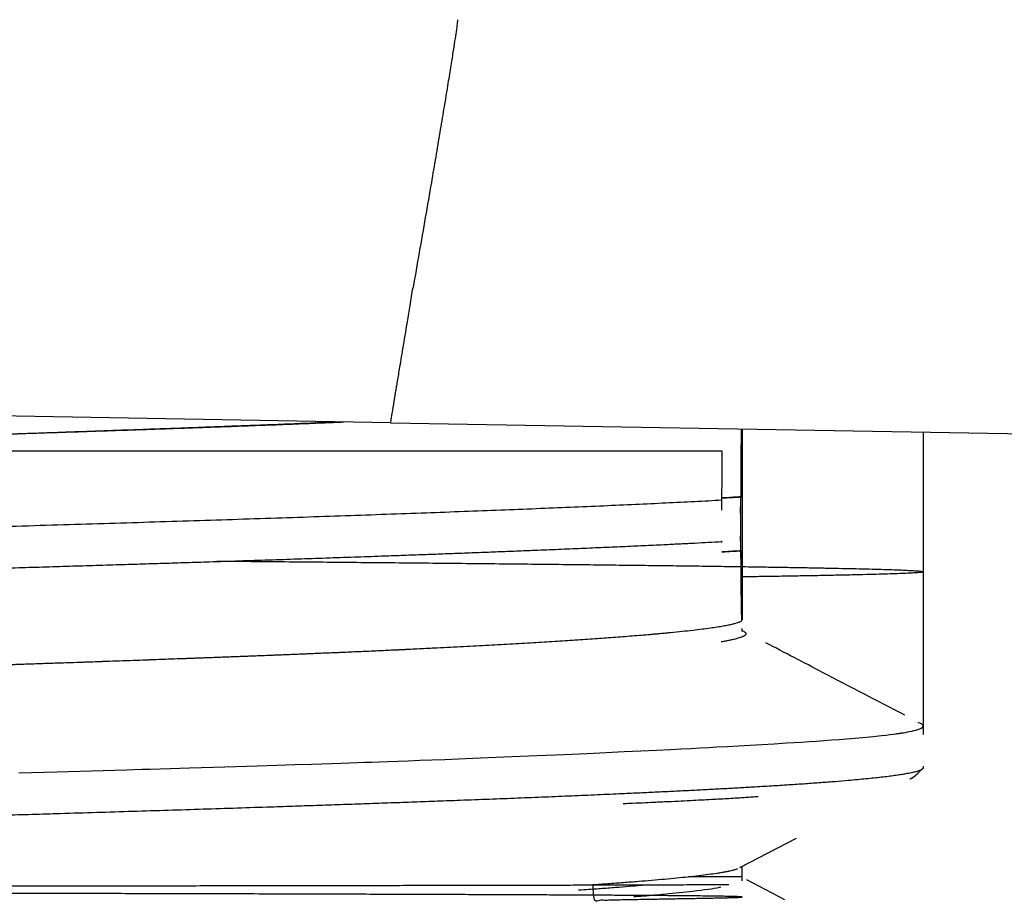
# Model space of a CAD drawing. Header units: millimetres. Extents: x 8 to 740, y 12 to 366.
# Tile 6 of 45: x 58.11 to 65.37, y 308.81 to 315.32. Entities that reach past the tile are written whole.
import ezdxf

# ---------------------------------------------------------------- set-up
doc = ezdxf.new("R2010")
doc.units = ezdxf.units.MM

msp = doc.modelspace()

# ---------------------------------------------------------------- linework, layer by layer
at = {"color": 7, "linetype": 'Continuous', "lineweight": 30}
for p, q in [((60.8457, 312.3427), (54.1319, 312.4599)), ((60.8457, 312.3427), (68.6403, 312.2067)), ((63.4381, 312.2975), (63.4381, 310.8887)), ((63.4381, 312.2974), (63.4381, 310.8887)), ((64.7763, 311.2426), (64.7763, 312.2741)), ((63.2918, 312.1317), (63.292, 312.1317)), ((63.2896, 311.6968), (63.2896, 311.7702)), ((63.2896, 311.463), (63.2896, 311.4709)), ((63.2897, 311.4597), (63.2896, 311.4631)), ((64.7763, 310.0429), (64.7763, 311.2426)), ((63.4344, 310.9724), (63.4343, 310.974)), ((63.4222, 310.8734), (63.4373, 310.8813)), ((63.4222, 310.8734), (63.4374, 310.8813)), ((63.4381, 310.8008), (63.4381, 310.8247)), ((63.4381, 310.8008), (63.4381, 310.8247)), ((64.7763, 309.7971), (64.7763, 309.8081)), ((64.6758, 309.7127), (64.678, 309.7139)), ((64.6758, 309.7127), (64.678, 309.7139)), ((64.7454, 309.7731), (64.7607, 309.7811)), ((63.4225, 309.0594), (63.8406, 309.2774)), ((63.4327, 309.0648), (63.8406, 309.2774)), ((63.4381, 309.0505), (63.4381, 309.0675)), ((63.4381, 308.9632), (63.4381, 309.0675)), ((63.3969, 309.0499), (63.4051, 309.05)), ((63.7546, 308.8217), (63.4723, 308.9689))]:
    msp.add_line(p, q, dxfattribs=at)
at = {"color": 7, "linetype": 'Continuous', "lineweight": 30, "flags": 128}
msp.add_lwpolyline([(58.1024, 309.759), (58.3857, 309.7672), (58.6393, 309.7745), (58.8964, 309.782), (58.9545, 309.7837), (59.0128, 309.7854), (59.0713, 309.7871), (59.1446, 309.7892), (59.2183, 309.7914), (59.2904, 309.7935), (59.3607, 309.7956), (59.5391, 309.801), (59.7058, 309.8061), (59.8612, 309.8108), (60.0054, 309.8154), (60.1388, 309.8196), (60.2615, 309.8235), (60.3383, 309.826), (60.4105, 309.8284), (60.4781, 309.8307), (60.5411, 309.8328), (60.5998, 309.8348), (60.654, 309.8367), (60.7039, 309.8384), (60.7617, 309.8405), (60.8264, 309.8428), (60.898, 309.8454), (60.9762, 309.8483), (61.061, 309.8515), (61.1505, 309.8549), (61.2458, 309.8586), (61.3467, 309.8625), (61.4531, 309.8667), (61.5645, 309.8712), (61.6808, 309.876), (61.8015, 309.881), (61.9264, 309.8863), (61.9934, 309.8892), (62.0613, 309.8921), (62.1267, 309.895), (62.184, 309.8976), (62.24, 309.9001), (62.2945, 309.9025), (62.4365, 309.9091), (62.5688, 309.9153), (62.6918, 309.9212), (62.806, 309.9268), (62.9117, 309.932), (62.9892, 309.936), (63.0618, 309.9397), (63.1298, 309.9433), (63.1934, 309.9466), (63.2527, 309.9498), (63.3299, 309.9539), (63.4112, 309.9584), (63.4961, 309.9632), (63.584, 309.9682), (63.6745, 309.9735), (63.7667, 309.9792), (63.8217, 309.9826), (63.8769, 309.9862), (63.9322, 309.9898), (63.9874, 309.9936), (64.0425, 309.9974), (64.0971, 310.0014), (64.1544, 310.0057), (64.2076, 310.0099), (64.272, 310.0152), (64.3296, 310.0203), (64.3809, 310.0251), (64.4263, 310.0296), (64.4664, 310.0339), (64.5016, 310.0379), (64.529, 310.0411), (64.5532, 310.0442), (64.5745, 310.0471), (64.5821, 310.0482), (64.5894, 310.0492), (64.5963, 310.0502), (64.6028, 310.0512), (64.6089, 310.0521), (64.6147, 310.053), (64.6281, 310.0552), (64.6426, 310.0577), (64.658, 310.0605), (64.6738, 310.0636), (64.6899, 310.0671), (64.7057, 310.0708), (64.721, 310.0749), (64.7352, 310.0793), (64.7486, 310.0842), (64.7597, 310.0895), (64.768, 310.0951), (64.7727, 310.101), (64.7733, 310.1074), (64.769, 310.114), (64.7669, 310.1159), (64.7652, 310.1171), (64.7635, 310.1183), (64.7616, 310.1195), (64.7595, 310.1207), (64.7572, 310.1219), (64.7548, 310.1231), (64.7384, 310.1297), (64.7384, 310.1297)], dxfattribs=at)
at = {"color": 7, "linetype": 'Continuous', "lineweight": 30}
for points, knots in [([(61.3381, 315.3168), (61.3386, 315.3164), (61.3395, 315.3158), (61.3373, 315.2926), (61.3299, 315.2393), (61.3182, 315.161), (61.3036, 315.0669), (61.2851, 314.9501), (61.2629, 314.8125), (61.2374, 314.657), (61.2091, 314.4867), (61.1785, 314.3053), (61.1428, 314.0957), (61.1019, 313.8588), (61.0564, 313.5986), (61.026, 313.4259), (61.0108, 313.34)], [0, 0, 0, 0, 0.08058, 0.16188, 0.244358, 0.307209, 0.370896, 0.435258, 0.499998, 0.564739, 0.629102, 0.692789, 0.755642, 0.838121, 0.919421, 1, 1, 1, 1]), ([(60.8457, 312.3427), (60.8463, 312.3461), (60.8475, 312.3529), (60.8569, 312.409), (60.8681, 312.4772), (60.8776, 312.5345), (60.8827, 312.566), (60.8883, 312.5998), (60.8975, 312.6551), (60.9131, 312.7469), (60.9381, 312.8962), (60.9644, 313.0572), (60.9895, 313.211), (61.0035, 313.2959), (61.0108, 313.34)], [0, 0, 0, 0, 0.117826, 0.240275, 0.367426, 0.40001, 0.432895, 0.466082, 0.499572, 0.586523, 0.698883, 0.836617, 0.915127, 1, 1, 1, 1]), ([(54.1788, 312.1317), (54.2189, 312.133), (54.3266, 312.1366), (54.4991, 312.1423), (54.6933, 312.1487), (54.8847, 312.155), (55.0724, 312.1612), (55.2559, 312.1673), (55.4288, 312.1731), (55.591, 312.1785), (55.7403, 312.1834), (55.8769, 312.188), (56.0014, 312.1922), (56.1164, 312.196), (56.2221, 312.1996), (56.3186, 312.2028), (56.4087, 312.2059), (56.4917, 312.2087), (56.567, 312.2112), (56.6253, 312.2132), (56.6689, 312.2146), (56.6934, 312.2155), (56.7078, 312.2159), (56.7139, 312.2161), (56.7197, 312.2163), (56.7252, 312.2165), (56.7305, 312.2167), (56.7356, 312.2169), (56.7787, 312.2183), (56.8635, 312.2211), (56.9934, 312.2254), (57.134, 312.2301), (57.2849, 312.2351), (57.4449, 312.2404), (57.6136, 312.246), (57.7906, 312.252), (57.9765, 312.2582), (58.1569, 312.2643), (58.3308, 312.2703), (58.497, 312.276), (58.6679, 312.282), (58.8431, 312.2882), (59.0287, 312.2948), (59.2243, 312.3018), (59.3772, 312.3074), (59.4813, 312.3113), (59.5359, 312.3133), (59.5907, 312.3154), (59.6458, 312.3174), (59.701, 312.3195), (59.808, 312.3236), (59.9631, 312.3296), (60.161, 312.3374), (60.3248, 312.344), (60.4209, 312.3481), (60.4559, 312.3495)], [0, 0, 0, 0, 0.017525, 0.047069, 0.075371, 0.102432, 0.130765, 0.157596, 0.182925, 0.206752, 0.229076, 0.248832, 0.26724, 0.284302, 0.300016, 0.314384, 0.327404, 0.340387, 0.351681, 0.361284, 0.366697, 0.371374, 0.372322, 0.373234, 0.374109, 0.374946, 0.375746, 0.376509, 0.377236, 0.395259, 0.414991, 0.43643, 0.459578, 0.484434, 0.510509, 0.538231, 0.567601, 0.598618, 0.624619, 0.651673, 0.679783, 0.708947, 0.739165, 0.773623, 0.809356, 0.818926, 0.828584, 0.838329, 0.848161, 0.858081, 0.868089, 0.906148, 0.943232, 0.979341, 1, 1, 1, 1]), ([(54.2021, 312.1317), (54.2182, 312.1322), (54.319, 312.1355), (54.5053, 312.1418), (54.7609, 312.1504), (55.0167, 312.1591), (55.2516, 312.1671), (55.4656, 312.1744), (55.6588, 312.1809), (55.8515, 312.1874), (56.0413, 312.1938), (56.228, 312.2), (56.4117, 312.2061), (56.5946, 312.2121), (56.798, 312.2188), (57.0211, 312.2262), (57.2634, 312.2342), (57.5039, 312.2421), (57.7425, 312.25), (57.979, 312.2578), (58.194, 312.265), (58.388, 312.2714), (58.5618, 312.2773), (58.7337, 312.2831), (58.9017, 312.2888), (59.0655, 312.2944), (59.2254, 312.3), (59.3832, 312.3055), (59.5572, 312.3117), (59.7462, 312.3186), (59.9489, 312.3263), (60.1476, 312.3341), (60.3318, 312.3415), (60.4476, 312.3465), (60.5002, 312.3487)], [0, 0, 0, 0, 0.006978, 0.04384, 0.080965, 0.118098, 0.155223, 0.183449, 0.211675, 0.239953, 0.268231, 0.295471, 0.32271, 0.349996, 0.377282, 0.414148, 0.451022, 0.487888, 0.525018, 0.562155, 0.599285, 0.627515, 0.655745, 0.684028, 0.71231, 0.739545, 0.76678, 0.794062, 0.821344, 0.858204, 0.895072, 0.931933, 0.969057, 1, 1, 1, 1]), ([(63.4303, 311.7961), (63.4305, 311.8318), (63.4309, 311.9026), (63.4315, 312.0007), (63.4321, 312.0915), (63.4326, 312.1646), (63.4331, 312.2226), (63.4334, 312.2637), (63.4336, 312.2877), (63.4337, 312.2975)], [0, 0, 0, 0, 0.18288, 0.362533, 0.538998, 0.712318, 0.819673, 0.925815, 1, 1, 1, 1]), ([(63.4304, 311.881), (63.4305, 311.8881), (63.4307, 311.9304), (63.4313, 312.0019), (63.4319, 312.0759), (63.4324, 312.1276), (63.4327, 312.1605), (63.433, 312.1922), (63.4333, 312.2227), (63.4335, 312.2519), (63.4337, 312.2773), (63.4339, 312.2918), (63.4339, 312.2975)], [0, 0, 0, 0, 0.0432, 0.256043, 0.465391, 0.546756, 0.627661, 0.708128, 0.788183, 0.86785, 0.94715, 1, 1, 1, 1]), ([(63.4303, 311.7961), (63.4305, 311.8366), (63.431, 311.9167), (63.4317, 312.0264), (63.4322, 312.1095), (63.4327, 312.1698), (63.433, 312.2071), (63.4331, 312.229), (63.4332, 312.2378)], [0, 0, 0, 0, 0.2430742, 0.4808928, 0.7135244, 0.8214165, 0.9281801, 1, 1, 1, 1]), ([(63.2918, 312.1317), (63.2412, 312.1317), (63.1403, 312.1317), (62.9773, 312.1317), (62.8063, 312.1317), (62.6265, 312.1317), (62.4391, 312.1317), (62.2443, 312.1317), (62.0423, 312.1317), (61.832, 312.1317), (61.6122, 312.1317), (61.3839, 312.1317), (61.1475, 312.1317), (60.905, 312.1317), (60.6563, 312.1317), (60.4029, 312.1317), (60.145, 312.1317), (59.8828, 312.1317), (59.6145, 312.1317), (59.3389, 312.1317), (59.0562, 312.1317), (58.7666, 312.1317), (58.4722, 312.1317), (58.1731, 312.1317), (57.8716, 312.1317), (57.5686, 312.1317), (57.2647, 312.1317), (56.9581, 312.1317), (56.6453, 312.1317), (56.3273, 312.1317), (56.005, 312.1317), (55.6829, 312.1317), (55.3611, 312.1317), (55.0415, 312.1317), (54.7241, 312.1317), (54.409, 312.1317), (54.094, 312.1317), (53.8847, 312.1317), (53.78, 312.1317)], [0, 0, 0, 0, 0.028186, 0.056263, 0.084262, 0.112212, 0.140146, 0.167596, 0.19509, 0.222657, 0.250326, 0.278498, 0.306523, 0.334432, 0.362257, 0.390029, 0.417285, 0.444551, 0.471858, 0.499235, 0.52715, 0.555058, 0.582992, 0.610983, 0.639037, 0.666542, 0.694014, 0.721485, 0.748984, 0.777489, 0.805815, 0.833997, 0.862068, 0.890065, 0.917523, 0.944976, 0.972457, 1, 1, 1, 1]), ([(63.2896, 311.7702), (63.2898, 311.8035), (63.2902, 311.8695), (63.2907, 311.9624), (63.2913, 312.0503), (63.2916, 312.1047), (63.2918, 312.1317)], [0, 0, 0, 0, 0.256864, 0.509129, 0.756828, 1, 1, 1, 1]), ([(63.2896, 311.7702), (63.2234, 311.7667), (63.0908, 311.7597), (62.8772, 311.7491), (62.6531, 311.7386), (62.4177, 311.728), (62.1732, 311.7176), (61.92, 311.7071), (61.6586, 311.6968), (61.3879, 311.6864), (61.1065, 311.676), (60.8146, 311.6655), (60.5123, 311.6549), (60.2019, 311.6443), (59.8837, 311.6338), (59.5601, 311.6233), (59.2317, 311.6128), (58.899, 311.6024), (58.5605, 311.592), (58.2146, 311.5816), (57.8615, 311.5711), (57.5016, 311.5605), (57.1376, 311.5499), (56.7699, 311.5393), (56.4012, 311.5288), (56.032, 311.5183), (55.6629, 311.508), (55.2924, 311.4973), (54.9171, 311.4879), (54.5441, 311.4732), (54.1489, 311.4784), (53.8272, 311.4086), (53.3933, 311.5623), (53.3988, 311.3983), (53.3996, 311.3719)], [0, 0, 0, 0, 0.032281, 0.064562, 0.096844, 0.129125, 0.161406, 0.193111, 0.224816, 0.256521, 0.288225, 0.320507, 0.352788, 0.385069, 0.41735, 0.449632, 0.481336, 0.513041, 0.544746, 0.576451, 0.608732, 0.641014, 0.673295, 0.705576, 0.737858, 0.769562, 0.801267, 0.832972, 0.864677, 0.896959, 0.92924, 0.961521, 0.993803, 1, 1, 1, 1]), ([(63.2891, 311.787), (63.2958, 311.7874), (63.3243, 311.789), (63.3714, 311.7918), (63.4111, 311.7942), (63.4299, 311.7953)], [0, 0, 0, 0, 0.137089, 0.590457, 1, 1, 1, 1]), ([(63.43, 311.7955), (63.4118, 311.7944), (63.3743, 311.7921), (63.3273, 311.7893), (63.2981, 311.7876), (63.2893, 311.7871)], [0, 0, 0, 0, 0.394542, 0.816481, 1, 1, 1, 1]), ([(63.2894, 311.7873), (63.3042, 311.7882), (63.3364, 311.79), (63.3832, 311.7927), (63.415, 311.7946), (63.43, 311.7955)], [0, 0, 0, 0, 0.30911, 0.672306, 1, 1, 1, 1]), ([(63.4277, 311.4675), (63.4277, 311.4748), (63.4275, 311.4904), (63.4279, 311.5211), (63.4283, 311.5514), (63.4284, 311.5758), (63.4284, 311.5996), (63.4282, 311.6301), (63.428, 311.6554), (63.4278, 311.6723), (63.4277, 311.6818), (63.4277, 311.6913), (63.4276, 311.7006), (63.4277, 311.7097), (63.4277, 311.7186), (63.4278, 311.7292), (63.4285, 311.7426), (63.4294, 311.7596), (63.4299, 311.7791), (63.4299, 311.7897), (63.43, 311.7955)], [0, 0, 0, 0, 0.076682, 0.165355, 0.24348, 0.280192, 0.31628, 0.387154, 0.465387, 0.489733, 0.515067, 0.54144, 0.568895, 0.597462, 0.627169, 0.658032, 0.709475, 0.784468, 0.881916, 1, 1, 1, 1]), ([(63.4303, 311.397), (63.4302, 311.3999), (63.4302, 311.4055), (63.4301, 311.4162), (63.4301, 311.4284), (63.43, 311.4421), (63.43, 311.4607), (63.4299, 311.4851), (63.4299, 311.5182), (63.4299, 311.555), (63.4299, 311.5932), (63.4299, 311.631), (63.4299, 311.6598), (63.4299, 311.6815), (63.4299, 311.6979), (63.43, 311.714), (63.43, 311.7395), (63.4301, 311.7705), (63.4302, 311.7872), (63.4303, 311.7961)], [0, 0, 0, 0, 0.055063, 0.107396, 0.157193, 0.20468, 0.250116, 0.323354, 0.386795, 0.444196, 0.500536, 0.553747, 0.610538, 0.641749, 0.675377, 0.711754, 0.751143, 0.866908, 1, 1, 1, 1]), ([(63.4303, 311.397), (63.4302, 311.399), (63.4302, 311.403), (63.4302, 311.4102), (63.4301, 311.4181), (63.4301, 311.4269), (63.4301, 311.4363), (63.43, 311.4466), (63.43, 311.4625), (63.4299, 311.4851), (63.4299, 311.5182), (63.4299, 311.5491), (63.4299, 311.5745), (63.4299, 311.5995), (63.4299, 311.631), (63.4299, 311.6585), (63.4299, 311.6779), (63.4299, 311.6911), (63.43, 311.7041), (63.43, 311.7169), (63.43, 311.735), (63.4301, 311.7565), (63.4302, 311.7789), (63.4302, 311.7902), (63.4303, 311.7961)], [0, 0, 0, 0, 0.039605, 0.077792, 0.114627, 0.150183, 0.184544, 0.217799, 0.250049, 0.323261, 0.386679, 0.44406, 0.472099, 0.500546, 0.553738, 0.610509, 0.635293, 0.661575, 0.689537, 0.719331, 0.751082, 0.826535, 0.909189, 1, 1, 1, 1]), ([(63.2896, 311.4631), (63.257, 311.4613), (63.1918, 311.4578), (63.0901, 311.4525), (62.9858, 311.4473), (62.8662, 311.4414), (62.7301, 311.4349), (62.5763, 311.4278), (62.4173, 311.4208), (62.2531, 311.4137), (62.084, 311.4066), (61.9242, 311.4001), (61.7751, 311.3941), (61.6377, 311.3888), (61.4978, 311.3833), (61.3566, 311.378), (61.2145, 311.3727), (61.0713, 311.3674), (60.9259, 311.3621), (60.7613, 311.3562), (60.5765, 311.3497), (60.3706, 311.3426), (60.1609, 311.3355), (59.9472, 311.3285), (59.7298, 311.3214), (59.527, 311.3149), (59.3397, 311.3089), (59.1687, 311.3036), (58.9959, 311.2982), (58.8149, 311.2926), (58.6256, 311.2867), (58.4278, 311.2807), (58.2282, 311.2747), (58.0032, 311.2679), (57.7523, 311.2605), (57.475, 311.2523), (57.1945, 311.2442), (56.9112, 311.236), (56.6251, 311.2279), (56.3602, 311.2204), (56.1172, 311.2135), (55.8964, 311.2073), (55.6747, 311.2011), (55.455, 311.1949), (55.2375, 311.1888), (55.0223, 311.1828), (54.8067, 311.1767), (54.5654, 311.17), (54.2988, 311.1625), (54.0069, 311.1544), (53.7146, 311.1463), (53.4221, 311.1381), (53.1296, 311.13), (52.8614, 311.1225), (52.6174, 311.1156), (52.3973, 311.1094), (52.178, 311.1032), (51.9622, 311.097), (51.7502, 311.0909), (51.5418, 311.0848), (51.3345, 311.0788), (51.1043, 311.072), (50.8519, 311.0646), (50.5784, 311.0565), (50.3072, 311.0484), (50.0386, 311.0402), (49.7727, 311.0321), (49.5315, 311.0246), (49.3141, 311.0177), (49.1195, 311.0115), (48.9273, 311.0052), (48.7398, 310.999), (48.5571, 310.9929), (48.379, 310.9869), (48.2035, 310.9808), (48.0102, 310.9741), (47.8007, 310.9667), (47.5764, 310.9586), (47.3569, 310.9505), (47.1424, 310.9423), (46.9332, 310.9342), (46.7461, 310.9267), (46.5798, 310.9198), (46.4328, 310.9135), (46.2893, 310.9073), (46.1512, 310.9011), (46.0185, 310.895), (45.8909, 310.8889), (45.7669, 310.8829), (45.6324, 310.8762), (45.4893, 310.8688), (45.3395, 310.8607), (45.1965, 310.8526), (45.0604, 310.8444), (44.9314, 310.8363), (44.8196, 310.8287), (44.7231, 310.8219), (44.6402, 310.8156), (44.5618, 310.8093), (44.4887, 310.8032), (44.4209, 310.797), (44.3581, 310.791), (44.2997, 310.785), (44.2454, 310.779), (44.1954, 310.773), (44.1497, 310.7669), (44.1084, 310.7609), (44.0713, 310.7548), (44.0386, 310.7487), (44.0103, 310.7425), (43.9867, 310.7364), (43.9678, 310.7302), (43.9536, 310.7239), (43.9443, 310.7177), (43.9399, 310.7125), (43.9403, 310.7095), (43.9404, 310.7085)], [0, 0, 0, 0, 0.006957, 0.013915, 0.020881, 0.027847, 0.03723, 0.046613, 0.055995, 0.065428, 0.074863, 0.084295, 0.091443, 0.098591, 0.105749, 0.112906, 0.119864, 0.126821, 0.133787, 0.140754, 0.150136, 0.15952, 0.168902, 0.178335, 0.187769, 0.197202, 0.20435, 0.211497, 0.218655, 0.225813, 0.233773, 0.241732, 0.249706, 0.257679, 0.268452, 0.279228, 0.290001, 0.300851, 0.311703, 0.322553, 0.330802, 0.339051, 0.347316, 0.355581, 0.36354, 0.3715, 0.379474, 0.387447, 0.39822, 0.408995, 0.419769, 0.430619, 0.441471, 0.452321, 0.46057, 0.468819, 0.477084, 0.485348, 0.493308, 0.501268, 0.509242, 0.517215, 0.527988, 0.538763, 0.549536, 0.560387, 0.571239, 0.582089, 0.590338, 0.598587, 0.606852, 0.615116, 0.623076, 0.631036, 0.63901, 0.646983, 0.657756, 0.668532, 0.679305, 0.690155, 0.701007, 0.711857, 0.720106, 0.728356, 0.73662, 0.744885, 0.752844, 0.760804, 0.768778, 0.776751, 0.787524, 0.7983, 0.809073, 0.819923, 0.830775, 0.841625, 0.849874, 0.858124, 0.866388, 0.874653, 0.882613, 0.890572, 0.898546, 0.90652, 0.914535, 0.92255, 0.930579, 0.938608, 0.946797, 0.954986, 0.96319, 0.971394, 0.979643, 0.987893, 0.996157, 1, 1, 1, 1]), ([(63.43, 311.3975), (63.4215, 311.397), (63.4024, 311.3958), (63.3702, 311.3938), (63.3321, 311.3915), (63.3043, 311.3899), (63.2897, 311.389)], [0, 0, 0, 0, 0.18645, 0.417995, 0.694632, 1, 1, 1, 1]), ([(63.2901, 311.3893), (63.2908, 311.3893), (63.3162, 311.3908), (63.363, 311.3936), (63.4082, 311.3963), (63.43, 311.3976)], [0, 0, 0, 0, 0.012617, 0.526083, 1, 1, 1, 1]), ([(63.43, 311.3975), (63.4215, 311.397), (63.4024, 311.3958), (63.3702, 311.3938), (63.3322, 311.3915), (63.3046, 311.3899), (63.2901, 311.389)], [0, 0, 0, 0, 0.1869805, 0.419183, 0.6966074, 1, 1, 1, 1]), ([(63.4344, 310.9685), (63.4344, 310.9686), (63.4343, 310.9743), (63.434, 310.9949), (63.4333, 311.0331), (63.4324, 311.0887), (63.4316, 311.1528), (63.431, 311.2256), (63.4305, 311.3066), (63.4302, 311.3671), (63.43, 311.3975)], [0, 0, 0, 0, 0.001065, 0.069574, 0.219522, 0.371091, 0.524619, 0.680422, 0.838794, 1, 1, 1, 1]), ([(63.4373, 310.8814), (63.4372, 310.8814), (63.4371, 310.8811), (63.4369, 310.882), (63.4366, 310.8853), (63.4361, 310.8937), (63.4356, 310.9096), (63.4351, 310.9304), (63.4346, 310.9555), (63.4342, 310.9852), (63.4336, 311.0242), (63.433, 311.0747), (63.4323, 311.1405), (63.4317, 311.2163), (63.431, 311.3013), (63.4305, 311.3654), (63.4303, 311.3977)], [0, 0, 0, 0, 0.005817, 0.0425695, 0.0815893, 0.1584175, 0.2349026, 0.3033244, 0.3719303, 0.4407387, 0.5062896, 0.6013075, 0.6981495, 0.7968547, 0.8974599, 1, 1, 1, 1]), ([(63.4341, 310.9887), (63.4341, 310.9901), (63.434, 310.9994), (63.4336, 311.027), (63.433, 311.0745), (63.4323, 311.1403), (63.4317, 311.2159), (63.431, 311.3008), (63.4305, 311.3647), (63.4303, 311.397)], [0, 0, 0, 0, 0.016496, 0.111248, 0.282771, 0.457338, 0.635021, 0.815887, 1, 1, 1, 1]), ([(59.5631, 311.3218), (59.606, 311.3214), (59.7339, 311.3203), (59.9436, 311.3185), (60.1936, 311.3162), (60.4427, 311.314), (60.6922, 311.3117), (60.9415, 311.3093), (61.1899, 311.307), (61.4356, 311.3045), (61.6779, 311.3021), (61.9148, 311.2996), (62.1457, 311.2971), (62.3703, 311.2946), (62.5891, 311.292), (62.7908, 311.2896), (62.9759, 311.2873), (63.1454, 311.285), (63.3091, 311.2828), (63.4665, 311.2805), (63.6172, 311.2782), (63.758, 311.2759), (63.889, 311.2736), (64.0104, 311.2714), (64.1243, 311.2691), (64.2304, 311.2669), (64.3303, 311.2645), (64.4229, 311.2621), (64.5072, 311.2596), (64.5809, 311.2571), (64.6437, 311.2546), (64.695, 311.252), (64.7337, 311.2495), (64.7602, 311.247), (64.7749, 311.2445), (64.778, 311.242), (64.7692, 311.2395), (64.7485, 311.237), (64.7164, 311.2345), (64.6733, 311.2321), (64.6186, 311.2296), (64.5519, 311.2272), (64.473, 311.2247), (64.3817, 311.2222), (64.2779, 311.2196), (64.1614, 311.2171), (64.032, 311.2145), (63.8897, 311.2119), (63.7341, 311.2093), (63.5835, 311.207), (63.4805, 311.2055), (63.4381, 311.2049)], [0, 0, 0, 0, 0.009125, 0.027191, 0.045567, 0.064251, 0.083244, 0.1029, 0.122877, 0.143174, 0.163792, 0.18473, 0.205606, 0.226791, 0.248285, 0.270088, 0.28883, 0.307795, 0.326983, 0.346392, 0.366025, 0.38588, 0.404804, 0.423926, 0.443246, 0.462764, 0.482479, 0.503606, 0.524955, 0.546526, 0.56832, 0.590337, 0.612576, 0.633748, 0.655118, 0.676686, 0.698451, 0.720415, 0.741396, 0.762554, 0.78389, 0.805403, 0.827094, 0.848962, 0.871008, 0.89323, 0.915631, 0.938208, 0.960963, 0.983896, 1, 1, 1, 1]), ([(63.4149, 310.8701), (63.4148, 310.87), (63.4102, 310.8677), (63.3959, 310.8631), (63.3708, 310.8559), (63.3388, 310.8487), (63.3005, 310.8413), (63.2559, 310.8337), (63.2037, 310.826), (63.1434, 310.818), (63.0748, 310.8097), (62.9974, 310.8012), (62.931, 310.7944), (62.8809, 310.7896), (62.8507, 310.7868), (62.8195, 310.7839), (62.7888, 310.7812), (62.727, 310.7758), (62.63, 310.7677), (62.4936, 310.7572), (62.3529, 310.7471), (62.2093, 310.7374), (62.0574, 310.7277), (61.8965, 310.7179), (61.7265, 310.7081), (61.5475, 310.6982), (61.3607, 310.6882), (61.1663, 310.6783), (61.0224, 310.6712), (60.9384, 310.6672), (60.9189, 310.6663), (60.9045, 310.6656), (60.8916, 310.665), (60.8641, 310.6637), (60.8222, 310.6617), (60.7641, 310.659), (60.6978, 310.656), (60.6206, 310.6526), (60.5312, 310.6487), (60.4343, 310.6446), (60.3297, 310.6402), (60.2174, 310.6356), (60.0962, 310.6306), (59.9658, 310.6254), (59.8268, 310.62), (59.6791, 310.6143), (59.5226, 310.6084), (59.3561, 310.6022), (59.1794, 310.5957), (58.9923, 310.589), (58.7945, 310.582), (58.5857, 310.5747), (58.4081, 310.5686), (58.2653, 310.5637), (58.1655, 310.5604), (58.0714, 310.5572), (57.984, 310.5543), (57.8993, 310.5515), (57.8151, 310.5487), (57.6798, 310.5442), (57.4942, 310.5381), (57.259, 310.5304), (57.0285, 310.5228), (56.803, 310.5155), (56.583, 310.5084), (56.3686, 310.5015), (56.1535, 310.4946), (55.9384, 310.4876), (55.7238, 310.4807), (55.5172, 310.474), (55.3186, 310.4675), (55.1337, 310.4615), (54.962, 310.4558), (54.7948, 310.4503), (54.6221, 310.4445), (54.4399, 310.4385), (54.2527, 310.4324), (54.0608, 310.4261), (53.8575, 310.4195), (53.7063, 310.4146), (53.6208, 310.4118), (53.6089, 310.4115)], [0, 0, 0, 0, 0.000278, 0.016051, 0.032305, 0.04904, 0.06526, 0.081906, 0.098981, 0.116483, 0.134412, 0.152729, 0.171471, 0.17745, 0.18347, 0.189533, 0.195637, 0.200929, 0.223855, 0.24678, 0.267249, 0.287718, 0.308188, 0.328657, 0.349498, 0.37034, 0.391181, 0.412023, 0.432864, 0.43574, 0.437523, 0.438777, 0.440072, 0.441407, 0.447038, 0.452589, 0.458634, 0.466473, 0.475011, 0.484248, 0.493896, 0.504205, 0.515173, 0.526803, 0.539092, 0.551805, 0.565155, 0.579143, 0.593767, 0.609028, 0.624927, 0.641462, 0.658635, 0.666552, 0.674598, 0.681664, 0.688137, 0.69455, 0.700903, 0.707195, 0.725058, 0.742417, 0.759273, 0.775625, 0.791475, 0.806821, 0.821663, 0.837409, 0.852545, 0.867073, 0.880991, 0.894301, 0.905872, 0.91694, 0.929279, 0.941975, 0.955004, 0.968366, 0.98206, 0.997509, 1, 1, 1, 1]), ([(63.4381, 310.8088), (63.439, 310.8085), (63.446, 310.806), (63.4544, 310.8013), (63.4628, 310.7951), (63.4666, 310.789), (63.4667, 310.7845), (63.4657, 310.7817), (63.4651, 310.7805), (63.4645, 310.7796), (63.464, 310.7787), (63.4633, 310.7778), (63.4619, 310.7763), (63.4595, 310.7739), (63.4553, 310.7707), (63.4494, 310.7672), (63.4413, 310.7632), (63.4307, 310.7589), (63.4171, 310.7541), (63.3998, 310.749), (63.3785, 310.7435), (63.3523, 310.7377), (63.3211, 310.7314), (63.2963, 310.7272), (63.2835, 310.7249)], [0, 0, 0, 0, 0.013136, 0.093449, 0.172294, 0.244156, 0.314754, 0.333036, 0.346547, 0.356315, 0.366663, 0.377591, 0.3891, 0.42279, 0.460645, 0.502668, 0.548858, 0.600286, 0.656054, 0.716162, 0.78061, 0.849399, 0.922528, 1, 1, 1, 1]), ([(63.4149, 310.8701), (63.4168, 310.8709), (63.4196, 310.872), (63.4216, 310.8732), (63.4222, 310.8735)], [0, 0, 0, 0, 0.709229, 1, 1, 1, 1]), ([(61.1697, 310.6786), (61.1488, 310.6775), (61.0854, 310.6743), (61.0086, 310.6706), (60.9449, 310.6675), (60.9201, 310.6663), (60.9016, 310.6654), (60.8856, 310.6647), (60.869, 310.6639), (60.8374, 310.6624), (60.7885, 310.6601), (60.7198, 310.657), (60.6437, 310.6536), (60.5599, 310.65), (60.4682, 310.646), (60.3705, 310.6419), (60.2668, 310.6376), (60.1573, 310.6331), (60.0399, 310.6284), (59.9143, 310.6234), (59.7774, 310.6181), (59.6286, 310.6124), (59.4671, 310.6063), (59.2954, 310.6), (59.1133, 310.5933), (58.9203, 310.5864), (58.725, 310.5795), (58.5282, 310.5727), (58.3306, 310.5659), (58.1828, 310.5609), (58.0887, 310.5578), (58.0515, 310.5565), (58.0145, 310.5553), (57.9775, 310.5541), (57.9406, 310.5528), (57.8588, 310.5501), (57.7064, 310.5451), (57.4839, 310.5377), (57.2383, 310.5297), (56.9979, 310.5219), (56.7632, 310.5142), (56.5356, 310.5069), (56.3156, 310.4998), (56.1032, 310.4929), (55.8973, 310.4863), (55.6969, 310.4798), (55.5022, 310.4735), (55.3134, 310.4673), (55.1322, 310.4614), (54.9582, 310.4557), (54.7825, 310.4499), (54.6008, 310.4438), (54.4054, 310.4374), (54.2722, 310.433), (54.2028, 310.4308)], [0, 0, 0, 0, 0.012116, 0.0367, 0.043139, 0.047581, 0.050399, 0.053328, 0.056366, 0.059515, 0.070639, 0.082951, 0.096451, 0.111139, 0.127016, 0.14408, 0.161258, 0.179491, 0.198781, 0.219127, 0.24053, 0.264383, 0.289424, 0.315654, 0.343071, 0.371677, 0.40147, 0.428672, 0.456793, 0.485834, 0.491052, 0.49623, 0.501387, 0.506523, 0.511639, 0.516733, 0.540469, 0.574577, 0.607679, 0.639777, 0.670869, 0.700956, 0.729528, 0.75713, 0.783762, 0.809424, 0.834611, 0.858788, 0.881955, 0.904113, 0.925398, 0.949132, 0.973533, 1, 1, 1, 1]), ([(64.6388, 310.1836), (64.4365, 310.2891), (64.0944, 310.4675), (63.7524, 310.6459), (63.6127, 310.7187)], [0, 0, 0, 0, 0.5915923, 1, 1, 1, 1]), ([(64.7754, 309.7971), (64.7754, 309.7953), (64.7755, 309.7908), (64.7663, 309.7836), (64.7489, 309.7754), (64.7229, 309.7672), (64.6887, 309.759), (64.6497, 309.7515), (64.6079, 309.7447), (64.5654, 309.7385), (64.5182, 309.7323), (64.4669, 309.7261), (64.4117, 309.7201), (64.3529, 309.7141), (64.2898, 309.708), (64.2144, 309.7013), (64.1251, 309.6938), (64.0195, 309.6857), (63.9062, 309.6775), (63.7849, 309.6693), (63.6559, 309.6611), (63.5304, 309.6536), (63.4104, 309.6468), (63.2976, 309.6406), (63.1806, 309.6344), (63.0609, 309.6282), (62.9389, 309.6222), (62.8146, 309.6161), (62.6867, 309.6101), (62.5397, 309.6034), (62.3722, 309.5959), (62.1825, 309.5877), (61.9861, 309.5795), (61.7833, 309.5714), (61.5741, 309.5632), (61.3763, 309.5558), (61.1916, 309.5489), (61.0212, 309.5427), (60.8476, 309.5365), (60.6731, 309.5303), (60.4979, 309.5242), (60.3222, 309.5182), (60.1439, 309.5122), (59.9418, 309.5054), (59.715, 309.4979), (59.4626, 309.4898), (59.2054, 309.4816), (58.9439, 309.4735), (58.6781, 309.4654), (58.4303, 309.4579), (58.2017, 309.451), (57.9929, 309.4448), (57.7823, 309.4386), (57.5727, 309.4324), (57.3642, 309.4263), (57.1569, 309.4203), (56.9483, 309.4142), (56.7139, 309.4075), (56.4535, 309.4), (56.1667, 309.3919), (55.8778, 309.3837), (55.587, 309.3756), (55.2946, 309.3675), (55.0248, 309.36), (54.7781, 309.3531), (54.5545, 309.3469), (54.3307, 309.3406), (54.1096, 309.3345), (53.8913, 309.3284), (53.6758, 309.3223), (53.4605, 309.3163), (53.2202, 309.3095), (52.9555, 309.3021), (52.6668, 309.294), (52.3787, 309.2858), (52.0915, 309.2777), (51.8055, 309.2696), (51.5441, 309.2621), (51.3072, 309.2552), (51.094, 309.249), (50.8822, 309.2427), (50.6745, 309.2365), (50.471, 309.2304), (50.2716, 309.2244), (50.0739, 309.2183), (49.8549, 309.2116), (49.6158, 309.2042), (49.3577, 309.1961), (49.103, 309.188), (48.8518, 309.1798), (48.6043, 309.1717), (48.3809, 309.1641), (48.1804, 309.1573), (48.0017, 309.151), (47.8259, 309.1448), (47.6551, 309.1386), (47.4893, 309.1325), (47.3285, 309.1264), (47.1707, 309.1204), (46.9977, 309.1137), (46.8111, 309.1063), (46.6128, 309.0982), (46.4201, 309.0901), (46.2333, 309.0819), (46.0524, 309.0738), (45.8921, 309.0662), (45.7507, 309.0593), (45.6267, 309.0531), (45.5066, 309.0468), (45.3919, 309.0406), (45.2827, 309.0345), (45.1786, 309.0285), (45.0784, 309.0225), (44.982, 309.0165), (44.8895, 309.0104), (44.8009, 309.0044), (44.7164, 308.9984), (44.6355, 308.9923), (44.5584, 308.9862), (44.4852, 308.98), (44.4165, 308.9738), (44.3521, 308.9676), (44.2922, 308.9614), (44.2368, 308.9552), (44.186, 308.9489), (44.1404, 308.9427), (44.1, 308.9366), (44.0644, 308.9306), (44.0332, 308.9246), (44.0033, 308.9179), (43.9768, 308.9105), (43.9557, 308.9024), (43.9436, 308.8943), (43.9386, 308.8887), (43.9399, 308.8858), (43.94, 308.8857)], [0, 0, 0, 0, 0.005828, 0.014748, 0.023667, 0.032649, 0.041633, 0.050615, 0.057444, 0.064274, 0.071116, 0.077957, 0.084547, 0.091137, 0.097738, 0.104339, 0.113257, 0.122177, 0.131096, 0.140078, 0.149062, 0.158045, 0.164874, 0.171703, 0.178545, 0.185387, 0.191977, 0.198566, 0.205167, 0.211768, 0.220687, 0.229607, 0.238526, 0.247508, 0.256492, 0.265474, 0.272304, 0.279133, 0.285975, 0.292817, 0.299406, 0.305996, 0.312597, 0.319198, 0.328116, 0.337037, 0.345955, 0.354938, 0.363922, 0.372904, 0.379733, 0.386563, 0.393404, 0.400246, 0.406836, 0.413426, 0.420027, 0.426628, 0.435546, 0.444467, 0.453385, 0.462367, 0.471352, 0.480334, 0.487163, 0.493992, 0.500834, 0.507676, 0.514266, 0.520855, 0.527456, 0.534057, 0.542976, 0.551896, 0.560815, 0.569797, 0.578781, 0.587764, 0.594593, 0.601422, 0.608264, 0.615106, 0.621696, 0.628285, 0.634886, 0.641487, 0.650406, 0.659326, 0.668245, 0.677227, 0.686211, 0.695194, 0.702023, 0.708852, 0.715694, 0.722536, 0.729126, 0.735715, 0.742316, 0.748917, 0.757836, 0.766756, 0.775675, 0.784657, 0.793641, 0.802624, 0.809453, 0.816282, 0.823124, 0.829966, 0.836556, 0.843145, 0.849746, 0.856347, 0.862983, 0.869618, 0.876265, 0.882912, 0.889691, 0.896471, 0.903263, 0.910054, 0.916884, 0.923713, 0.930555, 0.937397, 0.943986, 0.950576, 0.957177, 0.963778, 0.972697, 0.981617, 0.990536, 0.999518, 1, 1, 1, 1]), ([(64.6776, 309.7139), (64.678, 309.7141), (64.6788, 309.7145), (64.6802, 309.7152), (64.6808, 309.7158), (64.6812, 309.716)], [0, 0, 0, 0, 0.289566, 0.605233, 1, 1, 1, 1]), ([(64.6812, 309.7159), (64.6817, 309.7162), (64.6826, 309.7166), (64.6834, 309.7172), (64.6837, 309.7174)], [0, 0, 0, 0, 0.6099241, 1, 1, 1, 1]), ([(64.6841, 309.7176), (64.6851, 309.7181), (64.6951, 309.7234), (64.7125, 309.7356), (64.7345, 309.7551), (64.7482, 309.7691), (64.7545, 309.7774), (64.7551, 309.7782)], [0, 0, 0, 0, 0.041412, 0.40227, 0.71234, 0.969989, 1, 1, 1, 1]), ([(64.6857, 309.7187), (64.6941, 309.7238), (64.7104, 309.7337), (64.7324, 309.7531), (64.747, 309.7678), (64.7539, 309.7767), (64.755, 309.7782)], [0, 0, 0, 0, 0.345136, 0.675254, 0.947095, 1, 1, 1, 1]), ([(63.5569, 309.5822), (63.5499, 309.5817), (63.5272, 309.5802), (63.4887, 309.5776), (63.4424, 309.5746), (63.3978, 309.5719), (63.3492, 309.5689), (63.2938, 309.5657), (63.2283, 309.562), (63.1558, 309.5581), (63.0759, 309.554), (62.9881, 309.5496), (62.8921, 309.5449), (62.7956, 309.5405), (62.6996, 309.5361), (62.6234, 309.5328), (62.576, 309.5308), (62.5608, 309.5301)], [0, 0, 0, 0, 0.0248724, 0.0799524, 0.1322462, 0.1817472, 0.228445, 0.2916348, 0.3606916, 0.4356113, 0.5163874, 0.6030105, 0.6954674, 0.7937406, 0.8750212, 0.9598648, 1, 1, 1, 1]), ([(63.5569, 309.5822), (63.5499, 309.5817), (63.5272, 309.5802), (63.4887, 309.5776), (63.4424, 309.5746), (63.3978, 309.5719), (63.3492, 309.5689), (63.2938, 309.5657), (63.2283, 309.562), (63.1558, 309.5581), (63.0759, 309.554), (62.9881, 309.5496), (62.8921, 309.5449), (62.7956, 309.5405), (62.6996, 309.5361), (62.6234, 309.5328), (62.576, 309.5308), (62.5608, 309.5301)], [0, 0, 0, 0, 0.024872, 0.079952, 0.132246, 0.181747, 0.228445, 0.291635, 0.360692, 0.435611, 0.516387, 0.60301, 0.695467, 0.793741, 0.875021, 0.959865, 1, 1, 1, 1]), ([(63.4051, 309.05), (63.4025, 309.049), (63.3938, 309.0456), (63.3727, 309.0398), (63.3501, 309.0344), (63.3337, 309.031), (63.3265, 309.0296), (63.3191, 309.0281), (63.3114, 309.0267), (63.3034, 309.0252), (63.2957, 309.0239), (63.2799, 309.0211), (63.2472, 309.0158), (63.1919, 309.0078), (63.1202, 308.9988), (63.0418, 308.99), (62.9574, 308.9813), (62.8679, 308.9729), (62.7738, 308.9646), (62.6728, 308.9563), (62.565, 308.948), (62.4526, 308.9397), (62.3742, 308.9343), (62.3365, 308.9317)], [0, 0, 0, 0, 0.025835, 0.087081, 0.150766, 0.163049, 0.175419, 0.187875, 0.200418, 0.213048, 0.225765, 0.235688, 0.283818, 0.362937, 0.440056, 0.515175, 0.588294, 0.659413, 0.728532, 0.795651, 0.867018, 0.935976, 1, 1, 1, 1]), ([(63.0433, 308.9931), (63.0473, 308.9931), (63.0821, 308.9932), (63.1401, 308.9934), (63.2159, 308.9937), (63.2812, 308.994), (63.3357, 308.9943), (63.3787, 308.9946), (63.4107, 308.9949), (63.43, 308.9952), (63.4385, 308.9955), (63.4372, 308.9956), (63.4369, 308.9956)], [0, 0, 0, 0, 0.014646, 0.127356, 0.247057, 0.366922, 0.486952, 0.607147, 0.727508, 0.848033, 0.961822, 1, 1, 1, 1]), ([(62.3365, 308.9317), (62.3377, 308.8814), (62.3397, 308.8009), (62.3892, 308.8237), (62.4246, 308.8191), (62.4663, 308.8219), (62.5131, 308.8223), (62.566, 308.8236), (62.6243, 308.8246), (62.6859, 308.8258), (62.75, 308.8269), (62.8109, 308.8279), (62.8681, 308.8289), (62.9213, 308.8298), (62.9745, 308.8307), (63.0272, 308.8316), (63.079, 308.8325), (63.1295, 308.8334), (63.1781, 308.8343), (63.2243, 308.8352), (63.2676, 308.8361), (63.3072, 308.837), (63.3426, 308.8379), (63.3732, 308.8388), (63.3988, 308.8397), (63.4185, 308.8406), (63.4318, 308.8415), (63.4385, 308.8424), (63.4382, 308.8433), (63.4302, 308.8442), (63.4139, 308.845), (63.3892, 308.8459), (63.356, 308.8468), (63.3145, 308.8476), (63.2635, 308.8485), (63.2024, 308.8493), (63.132, 308.8501), (63.0525, 308.851), (62.964, 308.8518), (62.8646, 308.8526), (62.7541, 308.8534), (62.6318, 308.8542), (62.5041, 308.855), (62.3724, 308.8557), (62.2381, 308.8564), (62.0943, 308.8571), (61.9408, 308.8578), (61.7773, 308.8585), (61.6038, 308.8592), (61.42, 308.8599), (61.226, 308.8606), (61.0214, 308.8613), (60.8064, 308.862), (60.5807, 308.8627), (60.3445, 308.8635), (60.0976, 308.8642), (59.8511, 308.8649), (59.6063, 308.8655), (59.3644, 308.8661), (59.1146, 308.8668), (58.8569, 308.8674), (58.5916, 308.868), (58.3186, 308.8687), (58.0383, 308.8693), (57.7609, 308.8699), (57.4873, 308.8705), (57.2183, 308.8711), (56.944, 308.8716), (56.6647, 308.8722), (56.3822, 308.8728), (56.0969, 308.8733), (55.8091, 308.8739), (55.5174, 308.8745), (55.2201, 308.875), (54.9177, 308.8756), (54.6102, 308.8762), (54.2999, 308.8767), (53.9872, 308.8773), (53.6742, 308.8779), (53.3614, 308.8785), (53.0492, 308.879), (52.7362, 308.8796), (52.4208, 308.8802), (52.1035, 308.8808), (51.7848, 308.8813), (51.4672, 308.8819), (51.151, 308.8825), (50.8387, 308.8831), (50.5308, 308.8837), (50.2278, 308.8843), (49.9283, 308.8848), (49.6479, 308.8854), (49.3864, 308.8859), (49.143, 308.8864), (48.9038, 308.8869), (48.6689, 308.8874), (48.4388, 308.8879), (48.2181, 308.8884), (48.0068, 308.8888), (47.8049, 308.8893), (47.6084, 308.8898), (47.4177, 308.8902), (47.2294, 308.8907), (47.0443, 308.8912), (46.8631, 308.8917), (46.6899, 308.8922), (46.525, 308.8927), (46.3688, 308.8932), (46.2244, 308.8937), (46.0916, 308.8942), (45.97, 308.8946), (45.8573, 308.8951), (45.7538, 308.8956), (45.6578, 308.8961), (45.5703, 308.8966), (45.4924, 308.8971), (45.426, 308.8976), (45.3713, 308.8981), (45.3288, 308.8986), (45.2991, 308.8991), (45.2818, 308.8996), (45.2761, 308.9), (45.282, 308.9005), (45.2996, 308.901), (45.3285, 308.9015), (45.3681, 308.9019), (45.4178, 308.9024), (45.4784, 308.9028), (45.5501, 308.9033), (45.6327, 308.9037), (45.7265, 308.9042), (45.8313, 308.9047), (45.9473, 308.9051), (46.0745, 308.9056), (46.2127, 308.906), (46.3619, 308.9065), (46.5222, 308.9069), (46.6934, 308.9074), (46.8754, 308.9079), (47.0682, 308.9083), (47.2715, 308.9088), (47.4853, 308.9092), (47.7094, 308.9097), (47.9435, 308.9102), (48.1875, 308.9106), (48.4411, 308.9111), (48.7042, 308.9116), (48.9763, 308.912), (49.2439, 308.9125), (49.5052, 308.9129), (49.7589, 308.9133), (50.0184, 308.9137), (50.2835, 308.9141), (50.554, 308.9145), (50.8296, 308.9149), (51.1101, 308.9153), (51.3951, 308.9157), (51.6845, 308.9161), (51.9778, 308.9165), (52.2748, 308.9169), (52.5753, 308.9173), (52.8788, 308.9177), (53.185, 308.9181), (53.4937, 308.9185), (53.8043, 308.9189), (54.1167, 308.9193), (54.4304, 308.9197), (54.7451, 308.9201), (55.0603, 308.9205), (55.3757, 308.9209), (55.6909, 308.9213), (56.0055, 308.9217), (56.3191, 308.9221), (56.6312, 308.9225), (56.9415, 308.9229), (57.2495, 308.9234), (57.5549, 308.9238), (57.8571, 308.9242), (58.1558, 308.9246), (58.4505, 308.925), (58.7408, 308.9254), (59.0263, 308.9258), (59.3066, 308.9262), (59.5811, 308.9266), (59.8495, 308.927), (60.1113, 308.9274), (60.3662, 308.9278), (60.6137, 308.9283), (60.8533, 308.9287), (61.0848, 308.9291), (61.3076, 308.9295), (61.5214, 308.9299), (61.7258, 308.9303), (61.9204, 308.9307), (62.1048, 308.9311), (62.2787, 308.9315), (62.4417, 308.932), (62.5872, 308.9324), (62.7164, 308.9327), (62.8307, 308.9331), (62.9357, 308.9335), (63.0314, 308.9338), (63.1173, 308.9342), (63.1936, 308.9346), (63.2594, 308.9349), (63.3085, 308.9352), (63.3315, 308.9354), (63.3397, 308.9355)], [0, 0, 0, 0, 0.001951, 0.003118, 0.004451, 0.005949, 0.007612, 0.009697, 0.011994, 0.014504, 0.017225, 0.020159, 0.022613, 0.025199, 0.027915, 0.030762, 0.03374, 0.036849, 0.04009, 0.043461, 0.046963, 0.050597, 0.054293, 0.058115, 0.062064, 0.066139, 0.070187, 0.074354, 0.078637, 0.083039, 0.087557, 0.092194, 0.096673, 0.101256, 0.105944, 0.110736, 0.115633, 0.120366, 0.125193, 0.130113, 0.135128, 0.140236, 0.145437, 0.14997, 0.154572, 0.159243, 0.163982, 0.168791, 0.173668, 0.178614, 0.183628, 0.188712, 0.193864, 0.199085, 0.204375, 0.209734, 0.215162, 0.219967, 0.224825, 0.229736, 0.2347, 0.239716, 0.244785, 0.249907, 0.255082, 0.259763, 0.264486, 0.269252, 0.274059, 0.27891, 0.283714, 0.28856, 0.293446, 0.298373, 0.303432, 0.308533, 0.313676, 0.318862, 0.32409, 0.329265, 0.334482, 0.339739, 0.345037, 0.350473, 0.355952, 0.361473, 0.367036, 0.372641, 0.378188, 0.383775, 0.389403, 0.395072, 0.399914, 0.404785, 0.409686, 0.414616, 0.419576, 0.424564, 0.429295, 0.434052, 0.438835, 0.443644, 0.448479, 0.453636, 0.458822, 0.464037, 0.469282, 0.474556, 0.47986, 0.484887, 0.489941, 0.495021, 0.500126, 0.505258, 0.510729, 0.51623, 0.52176, 0.52732, 0.532909, 0.538527, 0.543851, 0.549201, 0.554577, 0.55998, 0.565408, 0.570573, 0.575761, 0.580973, 0.586208, 0.591466, 0.596748, 0.602053, 0.607382, 0.612734, 0.61811, 0.623509, 0.628931, 0.634377, 0.639846, 0.645338, 0.650854, 0.656394, 0.661956, 0.667543, 0.673152, 0.678785, 0.684442, 0.690121, 0.695825, 0.700732, 0.705656, 0.710598, 0.715557, 0.720533, 0.725526, 0.730536, 0.735564, 0.740609, 0.745671, 0.75075, 0.755847, 0.76096, 0.766091, 0.771239, 0.776404, 0.781587, 0.786786, 0.792003, 0.797237, 0.802488, 0.807757, 0.813043, 0.818345, 0.823665, 0.829003, 0.834357, 0.839729, 0.845118, 0.850524, 0.855947, 0.861387, 0.866845, 0.87232, 0.877812, 0.883321, 0.888848, 0.894391, 0.899952, 0.90553, 0.911126, 0.916738, 0.922368, 0.928015, 0.933679, 0.93936, 0.945058, 0.950774, 0.956507, 0.961537, 0.966581, 0.971638, 0.976708, 0.981791, 0.986887, 0.991997, 0.997119, 1, 1, 1, 1]), ([(62.2304, 308.8946), (62.2568, 308.8964), (62.3234, 308.9009), (62.4232, 308.9081), (62.5307, 308.9163), (62.6229, 308.9238), (62.6871, 308.9293), (62.7172, 308.9321), (62.7246, 308.9328)], [0, 0, 0, 0, 0.14001, 0.354478, 0.56899, 0.783459, 0.946523, 1, 1, 1, 1]), ([(63.2799, 308.9142), (63.2764, 308.9134), (63.2369, 308.9035), (63.096, 308.886), (62.8986, 308.8648), (62.7457, 308.8512), (62.6629, 308.8448), (62.6398, 308.843)], [0, 0, 0, 0, 0.03745, 0.422582, 0.728725, 0.924484, 1, 1, 1, 1])]:
    msp.add_open_spline(points, degree=3, knots=knots, dxfattribs=at)

doc.saveas('drawing.dxf')
